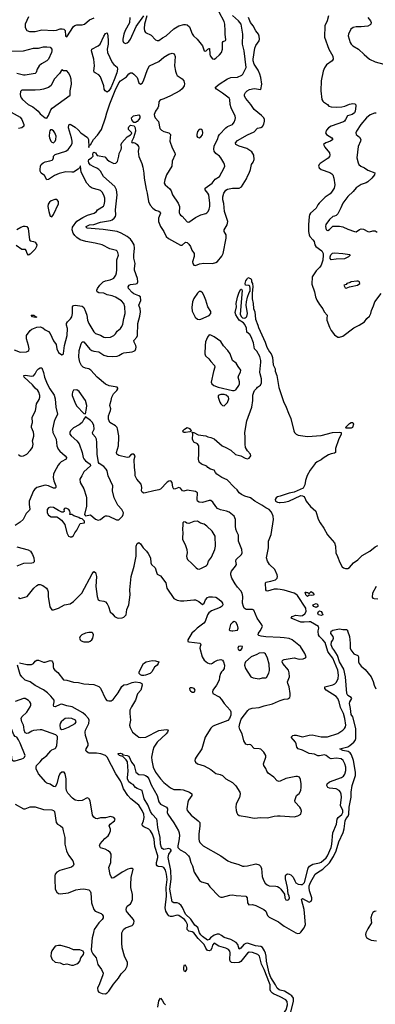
# Model space of a CAD drawing. Header units: inches. Extents: x 2001573 to 2220545, y 644482 to 846830.
# Tile 202 of 256: x 2056884 to 2061140, y 725536 to 737302. Entities that reach past the tile are written whole.
import ezdxf

# ---------------------------------------------------------------- set-up
doc = ezdxf.new("R2010")
doc.units = ezdxf.units.IN
doc.header["$MEASUREMENT"] = 0
for name, color, linetype in [('C0752', 7, 'Continuous'), ('C0753', 7, 'Continuous'), ('C0762', 7, 'Continuous'), ('C0763', 7, 'Continuous')]:
    doc.layers.add(name, color=color, linetype=linetype)

msp = doc.modelspace()

# ---------------------------------------------------------------- linework, layer by layer
at = {"layer": 'C0752', "color": 5}
for points, elevation in [([(2057710, 729980), (2057671, 729970), (2057627, 729950), (2057607, 729930), (2057601, 729910), (2057607, 729890), (2057620, 729880), (2057650, 729868), (2057710, 729868), (2057726, 729874), (2057749, 729890), (2057758, 729910), (2057767, 729950), (2057759, 729970), (2057750, 729979)], 420), ([(2059530, 729817), (2059504, 729810), (2059493, 729790), (2059498, 729778), (2059510, 729764), (2059530, 729768), (2059548, 729790), (2059550, 729810)], 440), ([(2059797, 729737), (2059750, 729732), (2059723, 729717), (2059654, 729690), (2059588, 729630), (2059578, 729610), (2059575, 729590), (2059586, 729550), (2059650, 729451), (2059678, 729438), (2059750, 729424), (2059790, 729436), (2059830, 729436), (2059838, 729442), (2059866, 729494), (2059875, 729525), (2059870, 729602), (2059850, 729673), (2059825, 729725), (2059814, 729734)], 440), ([(2058370, 729464), (2058346, 729466), (2058330, 729472), (2058315, 729490), (2058313, 729510), (2058365, 729610), (2058396, 729630), (2058470, 729644), (2058510, 729642), (2058551, 729630), (2058543, 729610), (2058528, 729590), (2058497, 729563), (2058466, 729510), (2058445, 729490), (2058390, 729469)], 380), ([(2058950, 729318), (2058923, 729317), (2058917, 729310), (2058922, 729290), (2058930, 729282), (2058950, 729266), (2058970, 729268), (2058975, 729270), (2058984, 729290), (2058973, 729310)], 420), ([(2056730, 729029), (2056675, 728970), (2056633, 728890), (2056626, 728870), (2056627, 728830), (2056674, 728750), (2056718, 728698), (2056756, 728630), (2056782, 728522), (2056790, 728459), (2056810, 728445), (2056830, 728447), (2056910, 728469), (2056930, 728478), (2056943, 728490), (2056950, 728510), (2056890, 728658), (2056870, 728698), (2056850, 728730), (2056830, 728735), (2056815, 728755), (2056788, 728828), (2056770, 728945), (2056750, 729007)], 440), ([(2057470, 728957), (2057430, 728951), (2057410, 728937), (2057381, 728910), (2057369, 728890), (2057364, 728870), (2057370, 728830), (2057390, 728820), (2057410, 728823), (2057470, 728847), (2057550, 728890), (2057561, 728910), (2057551, 728930), (2057510, 728950)], 420), ([(2057350, 726240), (2057308, 726230), (2057270, 726176), (2057262, 726150), (2057256, 726110), (2057273, 726070), (2057310, 726040), (2057370, 726030), (2057410, 726010), (2057450, 726019), (2057505, 726005), (2057530, 726005), (2057570, 726018), (2057589, 726030), (2057606, 726050), (2057616, 726090), (2057646, 726130), (2057653, 726150), (2057644, 726170), (2057605, 726185), (2057530, 726187), (2057475, 726210), (2057378, 726238)], 420), ([(2058870, 726002), (2058850, 725998), (2058843, 725970), (2058844, 725950), (2058850, 725936), (2058870, 725927), (2058883, 725950), (2058883, 725970)], 420)]:
    msp.add_lwpolyline(points, close=True, dxfattribs=dict(at, elevation=elevation))
for points, elevation in [([(2058976, 730000), (2058944, 729970), (2058895, 729890), (2058896, 729876), (2058898, 729870), (2058910, 729866), (2059043, 729850), (2059053, 729830), (2059043, 729810), (2059040, 729790), (2059068, 729690), (2059092, 729650), (2059130, 729618), (2059150, 729608), (2059174, 729606), (2059190, 729611), (2059212, 729630), (2059250, 729647), (2059290, 729655), (2059310, 729648), (2059323, 729630), (2059336, 729590), (2059332, 729548), (2059315, 729525), (2059298, 729510), (2059286, 729490), (2059274, 729450), (2059270, 729410), (2059238, 729350), (2059196, 729290), (2059191, 729270), (2059197, 729250), (2059270, 729209), (2059300, 729180), (2059330, 729130), (2059402, 729050), (2059410, 729030), (2059411, 728990), (2059396, 728950), (2059373, 728927), (2059214, 728866), (2059190, 728855), (2059170, 728834), (2059103, 728730), (2059062, 728590), (2058995, 728490), (2058984, 728470), (2058979, 728450), (2058988, 728430), (2059010, 728410), (2059090, 728386), (2059170, 728342), (2059230, 728296), (2059283, 728283), (2059310, 728270), (2059350, 728230), (2059430, 728188), (2059470, 728147), (2059517, 728070), (2059521, 728050), (2059513, 728007), (2059474, 727930), (2059470, 727890), (2059474, 727850), (2059483, 727823), (2059490, 727807), (2059510, 727791), (2059610, 727778), (2059690, 727759), (2059770, 727768), (2059850, 727763), (2059930, 727786), (2059969, 727789), (2060000, 727787)], 420), ([(2059424, 730000), (2059430, 729999), (2059436, 730000)], 440), ([(2060000, 729919), (2059830, 729926), (2059774, 729934), (2059744, 729944), (2059737, 729950), (2059743, 729970), (2059760, 730000)], 420), ([(2056884, 729616), (2056970, 729595), (2057024, 729596), (2057048, 729610), (2057070, 729638), (2057090, 729650), (2057110, 729648), (2057170, 729624), (2057190, 729626), (2057250, 729643), (2057270, 729639), (2057279, 729630), (2057286, 729610), (2057285, 729570), (2057290, 729550), (2057306, 729530), (2057340, 729500), (2057410, 729414), (2057450, 729411), (2057530, 729384), (2057590, 729380), (2057650, 729364), (2057770, 729357), (2057830, 729333), (2057850, 729315), (2057910, 729187), (2057928, 729168), (2057950, 729162), (2057977, 729163), (2057991, 729169), (2058001, 729179), (2058062, 729258), (2058105, 729335), (2058130, 729355), (2058170, 729358), (2058230, 729382), (2058270, 729390), (2058322, 729382), (2058344, 729370), (2058349, 729350), (2058334, 729290), (2058294, 729246), (2058270, 729170), (2058221, 729090), (2058204, 729050), (2058201, 729010), (2058209, 728930), (2058200, 728870), (2058205, 728845), (2058235, 728790), (2058290, 728744), (2058310, 728730), (2058330, 728724), (2058392, 728730), (2058550, 728808), (2058638, 728818), (2058656, 728816), (2058662, 728810), (2058654, 728790), (2058639, 728770), (2058530, 728670), (2058491, 728610), (2058477, 728570), (2058463, 728490), (2058465, 728450), (2058483, 728370), (2058509, 728310), (2058569, 728229), (2058610, 728186), (2058690, 728124), (2058730, 728104), (2058810, 728104), (2058839, 728099), (2058915, 728070), (2058943, 728050), (2058945, 728030), (2058906, 727974), (2058896, 727950), (2058885, 727870), (2058890, 727850), (2058935, 727795), (2059019, 727730), (2059038, 727710), (2059041, 727670), (2059029, 727571), (2059028, 727510), (2059030, 727490), (2059040, 727470), (2059080, 727430), (2059291, 727310), (2059375, 727250), (2059410, 727236), (2059507, 727207), (2059550, 727188), (2059570, 727186), (2059610, 727189), (2059710, 727213), (2059750, 727204), (2059767, 727187), (2059779, 727159), (2059785, 727065), (2059801, 727021), (2059823, 726983), (2059844, 726964), (2059870, 726950), (2059950, 726948), (2059970, 726943), (2059990, 726931), (2060000, 726921)], 380), ([(2060000, 725624), (2059921, 725661), (2059909, 725669), (2059891, 725690), (2059883, 725710), (2059880, 725770), (2059873, 725790), (2059810, 725952), (2059777, 726017), (2059754, 726110), (2059733, 726133), (2059670, 726156), (2059630, 726159), (2059610, 726147), (2059530, 726046), (2059510, 726037), (2059450, 726030), (2059417, 726037), (2059403, 726050), (2059398, 726070), (2059403, 726150), (2059398, 726170), (2059384, 726190), (2059350, 726208), (2059269, 726229), (2059210, 726265), (2059190, 726242), (2059184, 726210), (2059170, 726182), (2059150, 726173), (2059130, 726180), (2059110, 726207), (2059090, 726251), (2059021, 726321), (2058970, 726391), (2058950, 726401), (2058909, 726409), (2058890, 726428), (2058891, 726490), (2058874, 726530), (2058856, 726550), (2058790, 726596), (2058770, 726600), (2058710, 726584), (2058690, 726584), (2058670, 726595), (2058656, 726610), (2058633, 726650), (2058626, 726690), (2058641, 726830), (2058638, 726930), (2058648, 727028), (2058643, 727090), (2058630, 727137), (2058610, 727171), (2058590, 727179), (2058541, 727181), (2058529, 727189), (2058522, 727202), (2058521, 727230), (2058537, 727290), (2058537, 727310), (2058502, 727422), (2058494, 727510), (2058474, 727570), (2058451, 727610), (2058430, 727630), (2058370, 727655), (2058355, 727670), (2058351, 727690), (2058367, 727730), (2058374, 727770), (2058368, 727810), (2058350, 727851), (2058310, 727914), (2058215, 727990), (2058178, 728030), (2058126, 728110), (2058107, 728170), (2058090, 728206), (2058034, 728290), (2057930, 728491), (2057911, 728511), (2057855, 728530), (2057802, 728538), (2057717, 728537), (2057702, 728542), (2057681, 728561), (2057677, 728570), (2057681, 728590), (2057704, 728630), (2057705, 728650), (2057670, 728750), (2057666, 728790), (2057671, 728810), (2057711, 728890), (2057714, 728930), (2057707, 728950), (2057673, 728993), (2057640, 729020), (2057511, 729091), (2057450, 729101), (2057390, 729122), (2057370, 729120), (2057310, 729091), (2057294, 729094), (2057289, 729109), (2057298, 729150), (2057295, 729170), (2057259, 729219), (2057218, 729258), (2057171, 729292), (2057070, 729345), (2057010, 729388), (2056950, 729410), (2056910, 729450), (2056890, 729477), (2056857, 729590)], 380), ([(2056830, 727928), (2056930, 727873), (2056950, 727872), (2057010, 727896), (2057070, 727897), (2057170, 727862), (2057270, 727861), (2057290, 727853), (2057299, 727839), (2057321, 727710), (2057338, 727690), (2057373, 727670), (2057398, 727650), (2057403, 727610), (2057424, 727530), (2057423, 727450), (2057445, 727370), (2057470, 727319), (2057521, 727250), (2057534, 727210), (2057525, 727190), (2057504, 727176), (2057364, 727136), (2057330, 727115), (2057310, 727092), (2057305, 727070), (2057304, 727030), (2057310, 726910), (2057330, 726877), (2057350, 726862), (2057370, 726857), (2057470, 726870), (2057558, 726902), (2057610, 726913), (2057650, 726915), (2057710, 726902), (2057728, 726888), (2057736, 726870), (2057745, 726750), (2057770, 726670), (2057789, 726649), (2057860, 726620), (2057873, 726610), (2057885, 726590), (2057884, 726570), (2057872, 726550), (2057833, 726510), (2057776, 726430), (2057770, 726414), (2057764, 726376), (2057750, 726330), (2057740, 726190), (2057743, 726170), (2057759, 726139), (2057799, 726090), (2057820, 726010), (2057865, 725950), (2057882, 725910), (2057880, 725890), (2057841, 725779), (2057817, 725730), (2057818, 725698), (2057830, 725682), (2057870, 725665), (2057910, 725663), (2057930, 725673), (2057950, 725693), (2058005, 725775), (2058068, 725850), (2058098, 725902), (2058150, 725950), (2058172, 725990), (2058176, 726010), (2058174, 726034), (2058137, 726110), (2058112, 726210), (2058106, 726270), (2058107, 726390), (2058127, 726430), (2058150, 726448), (2058230, 726479), (2058243, 726490), (2058252, 726508), (2058254, 726526), (2058247, 726550), (2058173, 726633), (2058162, 726650), (2058159, 726670), (2058162, 726690), (2058172, 726708), (2058210, 726737), (2058220, 726750), (2058233, 726790), (2058234, 726850), (2058215, 726930), (2058214, 726966), (2058220, 727050), (2058241, 727150), (2058230, 727159), (2058210, 727160), (2058178, 727150), (2058110, 727117), (2058010, 727049), (2057990, 727044), (2057978, 727058), (2057966, 727086), (2057951, 727170), (2057975, 727230), (2057977, 727330), (2057967, 727350), (2057942, 727370), (2057908, 727388), (2057850, 727407), (2057839, 727430), (2057847, 727453), (2057903, 727517), (2057942, 727550), (2057957, 727570), (2057971, 727610), (2057971, 727630), (2057955, 727670), (2057966, 727690), (2058017, 727730), (2058026, 727750), (2058009, 727770), (2057970, 727780), (2057910, 727765), (2057850, 727763), (2057810, 727754), (2057790, 727758), (2057770, 727773), (2057756, 727796), (2057727, 727967), (2057710, 727996), (2057690, 728002), (2057630, 727971), (2057592, 727968), (2057550, 727977), (2057518, 727998), (2057461, 728061), (2057445, 728090), (2057441, 728119), (2057442, 728230), (2057430, 728289), (2057415, 728310), (2057390, 728311), (2057366, 728290), (2057350, 728253), (2057329, 728170), (2057310, 728133), (2057290, 728137), (2057250, 728167), (2057210, 728180), (2057198, 728190), (2057109, 728289), (2057082, 728350), (2057080, 728370), (2057086, 728390), (2057128, 728432), (2057157, 728470), (2057210, 728508), (2057256, 728564), (2057270, 728575), (2057308, 728592), (2057318, 728602), (2057329, 728630), (2057338, 728718), (2057335, 728735), (2057317, 728757), (2057150, 728815), (2057130, 728817), (2057050, 728807), (2057030, 728800), (2056990, 728776), (2056970, 728771), (2056950, 728780), (2056938, 728810), (2056935, 728850), (2056930, 728870), (2056909, 728910), (2056904, 728950), (2056911, 728970), (2056970, 729027), (2057011, 729090), (2057017, 729110), (2057017, 729130), (2057007, 729150), (2056990, 729165), (2056950, 729189), (2056930, 729189), (2056830, 729154)], 420), ([(2060000, 728203), (2059990, 728199), (2059966, 728206), (2059925, 728250), (2059857, 728297), (2059841, 728321), (2059830, 728353), (2059806, 728390), (2059800, 728410), (2059831, 728491), (2059830, 728510), (2059807, 728550), (2059770, 728583), (2059750, 728590), (2059690, 728594), (2059650, 728635), (2059630, 728640), (2059610, 728637), (2059590, 728643), (2059566, 728686), (2059548, 728768), (2059519, 728819), (2059512, 728850), (2059517, 728890), (2059536, 728944), (2059613, 729047), (2059630, 729063), (2059667, 729073), (2059750, 729081), (2059810, 729102), (2059910, 729126), (2059981, 729159), (2060000, 729165)], 420), ([(2060000, 725705), (2059988, 725708), (2059964, 725730), (2059946, 725770), (2059890, 725855), (2059870, 725908), (2059836, 726050), (2059835, 726110), (2059826, 726146), (2059815, 726175), (2059790, 726213), (2059768, 726228), (2059707, 726233), (2059610, 726266), (2059590, 726264), (2059568, 726252), (2059530, 726205), (2059510, 726194), (2059495, 726250), (2059474, 726274), (2059410, 726309), (2059333, 726333), (2059300, 726360), (2059270, 726373), (2059246, 726373), (2059210, 726363), (2059168, 726332), (2059150, 726312), (2059130, 726303), (2059070, 726347), (2059050, 726367), (2059037, 726390), (2059015, 726455), (2058981, 726481), (2058933, 726553), (2058870, 726615), (2058834, 726694), (2058818, 726718), (2058790, 726740), (2058770, 726747), (2058728, 726748), (2058710, 726760), (2058680, 726910), (2058697, 727030), (2058693, 727133), (2058661, 727290), (2058668, 727332), (2058696, 727370), (2058696, 727376), (2058690, 727390), (2058670, 727397), (2058610, 727387), (2058590, 727396), (2058580, 727410), (2058569, 727450), (2058564, 727530), (2058536, 727650), (2058531, 727730), (2058524, 727750), (2058470, 727810), (2058450, 727840), (2058418, 727918), (2058375, 727990), (2058349, 728089), (2058290, 728113), (2058270, 728126), (2058241, 728161), (2058221, 728170), (2058190, 728196), (2058175, 728230), (2058173, 728247), (2058183, 728323), (2058173, 728433), (2058158, 728458), (2058119, 728499), (2058078, 728510), (2058059, 728530), (2058065, 728535), (2058090, 728538), (2058111, 728530), (2058119, 728519), (2058170, 728510), (2058190, 728501), (2058223, 728430), (2058253, 728390), (2058276, 728310), (2058310, 728282), (2058370, 728280), (2058390, 728272), (2058410, 728258), (2058431, 728230), (2058458, 728158), (2058528, 728030), (2058550, 727954), (2058570, 727929), (2058643, 727890), (2058654, 727870), (2058649, 727830), (2058655, 727810), (2058730, 727704), (2058785, 727610), (2058793, 727587), (2058796, 727550), (2058790, 727490), (2058776, 727430), (2058778, 727410), (2058803, 727383), (2058863, 727350), (2058906, 727310), (2058916, 727290), (2058931, 727231), (2058951, 727190), (2058974, 727114), (2059035, 727015), (2059059, 726999), (2059130, 726978), (2059158, 726938), (2059270, 726824), (2059290, 726817), (2059310, 726817), (2059400, 726840), (2059430, 726843), (2059475, 726835), (2059590, 726827), (2059605, 726810), (2059609, 726749), (2059625, 726725), (2059670, 726727), (2059710, 726718), (2059804, 726670), (2059828, 726650), (2059850, 726598), (2059870, 726578), (2059981, 726521), (2060000, 726505)], 360), ([(2058537, 725503), (2058550, 725579), (2058570, 725610), (2058590, 725584), (2058608, 725548), (2058630, 725530)], 380)]:
    msp.add_lwpolyline(points, dxfattribs=dict(at, elevation=elevation))
at = {"layer": 'C0753', "color": 5}
for points, elevation in [([(2058407, 737350), (2058378, 737250), (2058375, 737195), (2058379, 737170), (2058390, 737151), (2058457, 737117), (2058510, 737060), (2058530, 737053), (2058550, 737055), (2058593, 737087), (2058637, 737110), (2058727, 737193), (2058790, 737230), (2058850, 737245), (2058870, 737246), (2058890, 737242), (2058916, 737216), (2058950, 737135), (2058966, 737110), (2059009, 737069), (2059073, 736990), (2059091, 736931), (2059110, 736926), (2059135, 736950), (2059150, 736959), (2059156, 736956), (2059158, 736890), (2059165, 736870), (2059190, 736836), (2059210, 736831), (2059230, 736841), (2059277, 736883), (2059300, 736910), (2059312, 736950), (2059310, 737030), (2059320, 737040), (2059347, 737053), (2059350, 737062), (2059341, 737130), (2059344, 737170), (2059338, 737250), (2059330, 737281), (2059270, 737393)], 460), ([(2056818, 733358), (2056889, 733331), (2056966, 733334), (2056981, 733339), (2056993, 733347), (2056998, 733370), (2056991, 733410), (2056964, 733490), (2056964, 733530), (2057010, 733588), (2057030, 733604), (2057090, 733628), (2057130, 733630), (2057160, 733620), (2057190, 733596), (2057230, 733574), (2057250, 733554), (2057290, 733465), (2057320, 733420), (2057330, 733367), (2057350, 733327), (2057390, 733298), (2057398, 733302), (2057409, 733311), (2057410, 733314), (2057422, 733410), (2057454, 733530), (2057457, 733610), (2057445, 733650), (2057444, 733670), (2057457, 733690), (2057494, 733726), (2057508, 733752), (2057517, 733790), (2057516, 733870), (2057530, 733885), (2057550, 733889), (2057630, 733880), (2057650, 733864), (2057673, 733813), (2057686, 733770), (2057695, 733710), (2057710, 733672), (2057770, 733573), (2057790, 733554), (2057850, 733533), (2057890, 733510), (2057917, 733503), (2057970, 733509), (2058011, 733530), (2058030, 733549), (2058050, 733579), (2058091, 733610), (2058106, 733634), (2058117, 733663), (2058130, 733730), (2058148, 733790), (2058143, 733870), (2058132, 733910), (2058102, 733942), (2058030, 733986), (2057990, 734002), (2057930, 734016), (2057890, 734035), (2057830, 734038), (2057813, 734050), (2057807, 734070), (2057815, 734090), (2057842, 734130), (2057883, 734170), (2057910, 734182), (2057968, 734192), (2057995, 734205), (2058010, 734215), (2058034, 734250), (2058043, 734277), (2058048, 734312), (2058048, 734432), (2058065, 734490), (2058059, 734519), (2058050, 734537), (2058042, 734542), (2057965, 734565), (2057870, 734611), (2057788, 734632), (2057675, 734650), (2057610, 734672), (2057570, 734699), (2057544, 734724), (2057526, 734750), (2057513, 734790), (2057517, 734823), (2057570, 734895), (2057640, 734940), (2057695, 734965), (2057776, 734990), (2057804, 735010), (2057815, 735030), (2057886, 735074), (2057897, 735090), (2057903, 735130), (2057902, 735170), (2057890, 735204), (2057870, 735240), (2057850, 735261), (2057829, 735270), (2057750, 735288), (2057726, 735306), (2057687, 735347), (2057621, 735481), (2057613, 735553), (2057610, 735555), (2057604, 735536), (2057583, 735517), (2057530, 735482), (2057510, 735479), (2057436, 735484), (2057356, 735464), (2057300, 735440), (2057230, 735391), (2057210, 735388), (2057180, 735440), (2057140, 735470), (2057131, 735491), (2057129, 735510), (2057133, 735550), (2057142, 735570), (2057164, 735590), (2057190, 735604), (2057246, 735614), (2057275, 735625), (2057282, 735630), (2057290, 735650), (2057290, 735670), (2057310, 735690), (2057435, 735730), (2057463, 735750), (2057502, 735798), (2057513, 735827), (2057513, 735850), (2057506, 735890), (2057470, 736010), (2057474, 736046), (2057490, 736054), (2057550, 736016), (2057586, 735986), (2057617, 735950), (2057696, 735896), (2057709, 735869), (2057710, 735776), (2057716, 735804), (2057730, 735807), (2057769, 735871), (2057816, 735924), (2057865, 735990), (2057912, 736128), (2057926, 736190), (2057964, 736296), (2058026, 736454), (2058072, 736548), (2058089, 736571), (2058161, 736619), (2058190, 736655), (2058210, 736666), (2058230, 736667), (2058252, 736652), (2058290, 736610), (2058310, 736546), (2058330, 736533), (2058350, 736542), (2058367, 736570), (2058415, 736705), (2058439, 736750), (2058550, 736804), (2058610, 736856), (2058670, 736890), (2058710, 736901), (2058734, 736894), (2058743, 736863), (2058738, 736750), (2058748, 736688), (2058760, 736650), (2058770, 736636), (2058830, 736596), (2058850, 736570), (2058856, 736536), (2058851, 736510), (2058830, 736475), (2058802, 736450), (2058690, 736393), (2058610, 736356), (2058574, 736346), (2058562, 736338), (2058550, 736319), (2058545, 736270), (2058538, 736250), (2058509, 736210), (2058494, 736170), (2058496, 736150), (2058505, 736130), (2058545, 736085), (2058562, 736002), (2058582, 735982), (2058610, 735967), (2058670, 735950), (2058687, 735930), (2058680, 735850), (2058709, 735770), (2058739, 735710), (2058744, 735690), (2058708, 735610), (2058705, 735550), (2058643, 735450), (2058620, 735390), (2058615, 735350), (2058626, 735330), (2058681, 735281), (2058696, 735256), (2058712, 735210), (2058782, 735110), (2058796, 735070), (2058794, 734994), (2058800, 734980), (2058808, 734968), (2058830, 734955), (2058890, 734885), (2058910, 734883), (2058990, 734940), (2059050, 734969), (2059110, 734986), (2059125, 734995), (2059138, 735010), (2059150, 735036), (2059158, 735070), (2059161, 735110), (2059146, 735210), (2059135, 735230), (2059102, 735270), (2059105, 735290), (2059186, 735350), (2059225, 735395), (2059277, 735430), (2059333, 735530), (2059339, 735550), (2059337, 735570), (2059328, 735590), (2059291, 735650), (2059275, 735670), (2059230, 735702), (2059212, 735730), (2059207, 735753), (2059212, 735790), (2059222, 735818), (2059250, 735870), (2059263, 735910), (2059275, 735930), (2059350, 736009), (2059370, 736024), (2059430, 736050), (2059450, 736079), (2059463, 736110), (2059466, 736130), (2059461, 736150), (2059413, 736250), (2059403, 736290), (2059398, 736350), (2059390, 736364), (2059310, 736425), (2059238, 736470), (2059224, 736490), (2059270, 736530), (2059370, 736597), (2059410, 736610), (2059490, 736616), (2059541, 736639), (2059556, 736650), (2059593, 736730), (2059571, 736930), (2059550, 737010), (2059553, 737130), (2059535, 737250), (2059503, 737290), (2059432, 737352)], 440), ([(2056990, 737336), (2056948, 737250), (2056950, 737210), (2056970, 737174), (2057002, 737162), (2057070, 737160), (2057150, 737180), (2057290, 737172), (2057324, 737176), (2057370, 737192), (2057394, 737194), (2057411, 737190), (2057430, 737171), (2057431, 737111), (2057450, 737098), (2057530, 737219), (2057546, 737234), (2057570, 737239), (2057630, 737241), (2057659, 737250), (2057719, 737301), (2057775, 737325)], 460), ([(2059760, 730000), (2059788, 730050), (2059783, 730070), (2059725, 730150), (2059686, 730246), (2059670, 730254), (2059595, 730255), (2059570, 730270), (2059561, 730290), (2059552, 730330), (2059555, 730410), (2059545, 730450), (2059530, 730476), (2059490, 730520), (2059462, 730562), (2059422, 730630), (2059410, 730670), (2059412, 730690), (2059420, 730710), (2059467, 730770), (2059477, 730790), (2059470, 730830), (2059474, 730850), (2059537, 730910), (2059547, 730933), (2059544, 730970), (2059504, 731070), (2059504, 731144), (2059482, 731182), (2059472, 731212), (2059466, 731250), (2059465, 731330), (2059450, 731368), (2059390, 731418), (2059357, 731430), (2059286, 731446), (2059250, 731462), (2059230, 731483), (2059196, 731536), (2059170, 731555), (2059150, 731556), (2059070, 731532), (2059030, 731535), (2059013, 731550), (2059008, 731568), (2059010, 731650), (2058990, 731665), (2058890, 731679), (2058850, 731669), (2058832, 731672), (2058810, 731705), (2058790, 731713), (2058750, 731694), (2058730, 731690), (2058715, 731715), (2058710, 731772), (2058691, 731791), (2058670, 731787), (2058650, 731774), (2058570, 731693), (2058550, 731682), (2058490, 731673), (2058390, 731648), (2058370, 731646), (2058350, 731656), (2058343, 731670), (2058346, 731710), (2058337, 731750), (2058288, 731810), (2058266, 731850), (2058267, 731890), (2058258, 731950), (2058254, 732046), (2058266, 732090), (2058250, 732109), (2058230, 732111), (2058210, 732098), (2058190, 732076), (2058170, 732072), (2058070, 732096), (2058047, 732110), (2058043, 732130), (2058066, 732210), (2058072, 732310), (2058072, 732330), (2058053, 732413), (2058049, 732430), (2058031, 732450), (2057964, 732490), (2057947, 732530), (2057946, 732570), (2057972, 732630), (2057973, 732653), (2057965, 732690), (2057966, 732710), (2057980, 732750), (2057985, 732790), (2058008, 732832), (2058047, 732870), (2058058, 732890), (2058057, 732897), (2058049, 732910), (2057954, 732926), (2057910, 732945), (2057810, 733031), (2057735, 733115), (2057710, 733129), (2057670, 733137), (2057642, 733150), (2057623, 733170), (2057603, 733210), (2057591, 733270), (2057598, 733350), (2057619, 733430), (2057630, 733453), (2057650, 733452), (2057724, 733364), (2057747, 733347), (2057770, 733340), (2057830, 733332), (2057890, 733293), (2057930, 733280), (2057990, 733276), (2058050, 733280), (2058070, 733288), (2058110, 733315), (2058130, 733321), (2058230, 733333), (2058250, 733339), (2058266, 733350), (2058276, 733370), (2058279, 733390), (2058276, 733410), (2058254, 733450), (2058252, 733470), (2058288, 733510), (2058295, 733530), (2058298, 733670), (2058322, 733758), (2058331, 733810), (2058327, 733847), (2058310, 733890), (2058334, 733946), (2058331, 733990), (2058310, 734004), (2058250, 734027), (2058230, 734042), (2058185, 734090), (2058182, 734110), (2058195, 734130), (2058210, 734139), (2058275, 734145), (2058290, 734150), (2058299, 734170), (2058294, 734210), (2058258, 734310), (2058257, 734330), (2058266, 734390), (2058252, 734452), (2058250, 734490), (2058259, 734570), (2058253, 734610), (2058232, 734650), (2058210, 734678), (2058170, 734712), (2058097, 734750), (2058050, 734769), (2057885, 734795), (2057691, 734811), (2057681, 734821), (2057680, 734830), (2057720, 734850), (2057770, 734855), (2057850, 734883), (2057970, 734902), (2057990, 734910), (2058016, 734930), (2058029, 734950), (2058034, 734970), (2058032, 735030), (2058049, 735210), (2058041, 735270), (2058021, 735310), (2057888, 735430), (2057851, 735490), (2057832, 735510), (2057807, 735527), (2057770, 735542), (2057729, 735569), (2057711, 735590), (2057707, 735613), (2057710, 735631), (2057745, 735650), (2057764, 735670), (2057758, 735690), (2057763, 735710), (2057770, 735718), (2057790, 735710), (2057810, 735681), (2057904, 735664), (2057930, 735630), (2057956, 735610), (2058010, 735584), (2058034, 735586), (2058053, 735607), (2058071, 735671), (2058075, 735705), (2058099, 735750), (2058103, 735770), (2058099, 735810), (2058106, 735830), (2058170, 735903), (2058212, 735928), (2058221, 735939), (2058225, 735950), (2058188, 735990), (2058185, 736010), (2058190, 736023), (2058210, 736040), (2058253, 736033), (2058268, 736010), (2058270, 735970), (2058245, 735890), (2058224, 735844), (2058231, 735831), (2058246, 735834), (2058270, 735827), (2058290, 735809), (2058306, 735786), (2058310, 735770), (2058302, 735730), (2058305, 735690), (2058310, 735667), (2058345, 735585), (2058358, 735538), (2058370, 735470), (2058374, 735410), (2058396, 735276), (2058411, 735230), (2058425, 735130), (2058446, 735086), (2058478, 735050), (2058510, 735026), (2058550, 735014), (2058564, 735004), (2058570, 734990), (2058547, 734930), (2058545, 734890), (2058569, 734830), (2058609, 734769), (2058639, 734710), (2058666, 734686), (2058810, 734606), (2058830, 734608), (2058870, 734642), (2058890, 734638), (2058910, 734620), (2058929, 734590), (2058946, 734546), (2058973, 734510), (2058972, 734472), (2058954, 734410), (2058957, 734390), (2058970, 734368), (2058990, 734363), (2059037, 734383), (2059087, 734393), (2059191, 734389), (2059230, 734400), (2059250, 734413), (2059303, 734477), (2059320, 734510), (2059356, 734690), (2059353, 734730), (2059333, 734770), (2059331, 734790), (2059365, 734850), (2059374, 734890), (2059335, 735010), (2059326, 735106), (2059315, 735150), (2059315, 735185), (2059327, 735230), (2059350, 735265), (2059370, 735276), (2059430, 735287), (2059510, 735288), (2059537, 735303), (2059599, 735401), (2059610, 735433), (2059631, 735469), (2059648, 735510), (2059658, 735570), (2059680, 735600), (2059688, 735630), (2059684, 735684), (2059662, 735722), (2059604, 735764), (2059512, 735792), (2059472, 735810), (2059465, 735830), (2059490, 735857), (2059610, 735928), (2059690, 735962), (2059730, 736007), (2059770, 736014), (2059790, 736024), (2059807, 736053), (2059815, 736090), (2059814, 736110), (2059806, 736130), (2059779, 736159), (2059690, 736228), (2059651, 736290), (2059590, 736359), (2059576, 736390), (2059576, 736410), (2059586, 736434), (2059607, 736453), (2059633, 736467), (2059690, 736480), (2059770, 736469), (2059780, 736530), (2059769, 736610), (2059757, 736650), (2059738, 736698), (2059691, 736770), (2059679, 736810), (2059678, 736830), (2059698, 736962), (2059710, 736992), (2059750, 737050), (2059753, 737070), (2059750, 737104), (2059740, 737130), (2059709, 737169), (2059677, 737230), (2059648, 737270), (2059623, 737330)], 420), ([(2058202, 737330), (2058197, 737263), (2058147, 737173), (2058130, 737129), (2058118, 737070), (2058119, 737050), (2058128, 737030), (2058150, 737019), (2058170, 737024), (2058190, 737040), (2058211, 737070), (2058280, 737220), (2058370, 737349)], 460), ([(2056790, 736924), (2056930, 736930), (2057050, 736963), (2057110, 736960), (2057170, 736976), (2057210, 736979), (2057250, 736972), (2057270, 736950), (2057271, 736930), (2057266, 736910), (2057230, 736830), (2057210, 736810), (2057146, 736774), (2057116, 736750), (2057093, 736710), (2057080, 736670), (2057070, 736660), (2056950, 736640), (2056930, 736641), (2056850, 736660)], 440), ([(2056710, 736235), (2056890, 736139), (2056909, 736110), (2056933, 736050), (2056935, 736030), (2056910, 736010), (2056890, 736004), (2056870, 736001)], 440), ([(2056850, 734795), (2056898, 734822), (2056930, 734833), (2056950, 734835), (2056970, 734830), (2056986, 734806), (2057000, 734670), (2057010, 734660), (2057050, 734652), (2057070, 734642), (2057089, 734610), (2057087, 734590), (2057070, 734558), (2057010, 734501), (2056990, 734488), (2056972, 734510), (2056962, 734542), (2056954, 734554), (2056910, 734556), (2056843, 734603)], 440), ([(2060000, 730492), (2059970, 730496), (2059930, 730496), (2059850, 730472), (2059837, 730477), (2059830, 730490), (2059824, 730570), (2059830, 730581), (2059890, 730592), (2059945, 730610), (2059966, 730630), (2059969, 730650), (2059965, 730670), (2059936, 730730), (2059874, 730790), (2059849, 730830), (2059839, 730870), (2059844, 730910), (2059863, 730990), (2059861, 731070), (2059894, 731150), (2059920, 731330), (2059919, 731370), (2059896, 731416), (2059870, 731450), (2059830, 731469), (2059782, 731502), (2059698, 731550), (2059648, 731588), (2059579, 731610), (2059537, 731630), (2059512, 731650), (2059485, 731685), (2059450, 731715), (2059365, 731805), (2059304, 731830), (2059245, 731870), (2059226, 731890), (2059210, 731917), (2059167, 731930), (2059137, 731950), (2059125, 731965), (2059061, 731990), (2059030, 732013), (2059023, 732050), (2059029, 732112), (2059028, 732208), (2059012, 732232), (2058970, 732254), (2058959, 732270), (2058954, 732290), (2058955, 732355), (2058947, 732373), (2058970, 732371), (2059021, 732341), (2059110, 732330), (2059136, 732316), (2059171, 732310), (2059210, 732293), (2059308, 732208), (2059350, 732190), (2059410, 732158), (2059468, 732108), (2059530, 732089), (2059582, 732062), (2059610, 732056), (2059630, 732061), (2059650, 732090), (2059648, 732110), (2059609, 732149), (2059588, 732190), (2059582, 732230), (2059584, 732310), (2059579, 732370), (2059602, 732510), (2059661, 732670), (2059675, 732750), (2059675, 732815), (2059684, 732850), (2059695, 732870), (2059723, 732897), (2059730, 732910), (2059765, 732935), (2059778, 732962), (2059777, 733010), (2059760, 733070), (2059759, 733090), (2059771, 733210), (2059770, 733230), (2059757, 733277), (2059720, 733340), (2059694, 733370), (2059681, 733441), (2059654, 733514), (2059640, 733540), (2059604, 733570), (2059597, 733617), (2059578, 733658), (2059561, 733681), (2059510, 733710), (2059470, 733774), (2059462, 733802), (2059478, 733870), (2059476, 733910), (2059490, 733985), (2059510, 734045), (2059530, 734081), (2059540, 734080), (2059545, 734065), (2059524, 733784), (2059534, 733754), (2059550, 733740), (2059570, 733736), (2059581, 733739), (2059594, 733746), (2059603, 733757), (2059610, 733790), (2059595, 733890), (2059598, 733930), (2059610, 733985), (2059630, 734041), (2059641, 734059), (2059644, 734090), (2059637, 734117), (2059625, 734125), (2059586, 734130), (2059581, 734150), (2059590, 734182), (2059604, 734196), (2059610, 734212), (2059630, 734222), (2059635, 734215), (2059651, 734210), (2059658, 734190), (2059658, 734170), (2059671, 734149), (2059674, 734110), (2059667, 734033), (2059668, 733968), (2059679, 733910), (2059681, 733850), (2059698, 733810), (2059704, 733724), (2059735, 733650), (2059742, 733622), (2059823, 733450), (2059840, 733390), (2059873, 733333), (2059893, 733310), (2059903, 733290), (2059910, 733265), (2059919, 733179), (2059940, 733130), (2059943, 733103), (2059961, 733050), (2059985, 732905), (2060000, 732859)], 380), ([(2056870, 732107), (2056890, 732092), (2056910, 732087), (2056930, 732089), (2056970, 732109), (2057010, 732152), (2057037, 732190), (2057045, 732230), (2057039, 732270), (2057054, 732326), (2057054, 732346), (2057050, 732375), (2057025, 732430), (2057025, 732450), (2057036, 732490), (2057032, 732550), (2057072, 732630), (2057079, 732650), (2057087, 732710), (2057118, 732762), (2057125, 732790), (2057125, 732810), (2057115, 732850), (2057102, 732870), (2057070, 732899), (2057038, 732938), (2056938, 733030), (2056935, 733045), (2056935, 733050), (2056950, 733053), (2057030, 733044), (2057050, 733047), (2057070, 733070), (2057090, 733108), (2057110, 733128), (2057130, 733142), (2057150, 733141), (2057168, 733088), (2057180, 733030), (2057213, 732950), (2057245, 732890), (2057296, 732816), (2057310, 732770), (2057315, 732670), (2057335, 732590), (2057329, 732570), (2057307, 732533), (2057298, 732502), (2057278, 732410), (2057281, 732370), (2057321, 732290), (2057329, 732210), (2057345, 732170), (2057365, 732145), (2057428, 732090), (2057444, 732070), (2057442, 732050), (2057382, 732018), (2057360, 732000), (2057343, 731977), (2057298, 731890), (2057290, 731870), (2057286, 731830), (2057294, 731790), (2057316, 731730), (2057316, 731710), (2057310, 731705), (2057290, 731705), (2057230, 731731), (2057190, 731739), (2057091, 731710), (2057067, 731693), (2057049, 731670), (2056999, 731550), (2056997, 731510), (2057006, 731454), (2057001, 731439), (2056960, 731400), (2056925, 731330), (2056890, 731297), (2056830, 731259)], 420), ([(2060000, 731609), (2059970, 731600), (2059952, 731590), (2059940, 731570), (2059947, 731550), (2059970, 731538), (2059990, 731534), (2060000, 731534)], 380), ([(2056870, 730399), (2056890, 730387), (2056972, 730410), (2057053, 730510), (2057090, 730542), (2057110, 730552), (2057130, 730554), (2057161, 730541), (2057207, 730507), (2057219, 730490), (2057225, 730465), (2057225, 730410), (2057247, 730287), (2057252, 730272), (2057270, 730251), (2057290, 730250), (2057350, 730270), (2057422, 730310), (2057490, 730321), (2057530, 730348), (2057627, 730450), (2057750, 730681), (2057770, 730707), (2057790, 730695), (2057803, 730650), (2057796, 730530), (2057810, 730410), (2057824, 730370), (2057840, 730360), (2057890, 730354), (2057910, 730347), (2057930, 730323), (2057948, 730290), (2057967, 730227), (2057997, 730197), (2058018, 730170), (2058050, 730155), (2058070, 730151), (2058110, 730154), (2058130, 730161), (2058158, 730190), (2058168, 730252), (2058192, 730310), (2058208, 730430), (2058202, 730490), (2058218, 730650), (2058253, 730770), (2058279, 730890), (2058278, 731010), (2058290, 731044), (2058310, 731055), (2058330, 731040), (2058360, 730990), (2058403, 730950), (2058423, 730923), (2058448, 730870), (2058453, 730810), (2058463, 730790), (2058506, 730750), (2058520, 730700), (2058530, 730677), (2058570, 730655), (2058634, 730574), (2058647, 730510), (2058730, 730386), (2058770, 730366), (2058810, 730357), (2058850, 730357), (2058970, 730371), (2058990, 730369), (2059028, 730350), (2059070, 730315), (2059090, 730328), (2059108, 730370), (2059130, 730396), (2059150, 730404), (2059190, 730407), (2059230, 730401), (2059253, 730390), (2059294, 730354), (2059313, 730330), (2059316, 730310), (2059307, 730293), (2059282, 730278), (2059181, 730239), (2059146, 730214), (2059131, 730190), (2059105, 730110), (2059087, 730090), (2059009, 730030), (2058976, 730000)], 420), ([(2056850, 731004), (2056987, 730967), (2057013, 730950), (2057039, 730910), (2057053, 730870), (2057059, 730830), (2057056, 730824), (2057047, 730813), (2057030, 730806), (2056930, 730802), (2056850, 730771)], 420), ([(2059436, 730000), (2059490, 730007), (2059499, 730030), (2059490, 730068), (2059470, 730101), (2059450, 730110), (2059430, 730098), (2059406, 730074), (2059391, 730010), (2059403, 730003), (2059424, 730000)], 440)]:
    msp.add_lwpolyline(points, dxfattribs=dict(at, elevation=elevation))
for points, elevation in [([(2057930, 736436), (2057906, 736450), (2057895, 736470), (2057890, 736510), (2057850, 736621), (2057830, 736643), (2057786, 736666), (2057777, 736677), (2057772, 736692), (2057778, 736750), (2057771, 736830), (2057742, 736930), (2057749, 736951), (2057824, 736990), (2057846, 737010), (2057890, 737105), (2057910, 737138), (2057930, 737147), (2057940, 737110), (2057944, 737050), (2057943, 737010), (2057933, 736950), (2057937, 736910), (2057989, 736790), (2058010, 736766), (2058050, 736734), (2058055, 736710), (2058046, 736666), (2058016, 736584), (2057974, 736486), (2057950, 736450)], 440), ([(2057390, 736702), (2057360, 736660), (2057295, 736590), (2057263, 736517), (2057229, 736491), (2057170, 736470), (2057130, 736463), (2057070, 736459), (2056930, 736461), (2056910, 736459), (2056896, 736444), (2056890, 736410), (2056894, 736390), (2056902, 736370), (2056919, 736350), (2056984, 736290), (2057040, 736260), (2057083, 736230), (2057106, 736210), (2057130, 736179), (2057170, 736144), (2057190, 736131), (2057210, 736125), (2057230, 736158), (2057257, 736223), (2057274, 736246), (2057490, 736402), (2057489, 736450), (2057504, 736530), (2057499, 736590), (2057489, 736630), (2057469, 736669), (2057449, 736689), (2057410, 736689)], 460), ([(2058270, 736072), (2058250, 736075), (2058225, 736105), (2058223, 736130), (2058248, 736152), (2058310, 736167), (2058323, 736150), (2058321, 736130), (2058311, 736109), (2058290, 736085)], 420), ([(2057270, 735987), (2057254, 735986), (2057245, 735975), (2057241, 735959), (2057237, 735910), (2057241, 735890), (2057259, 735850), (2057270, 735838), (2057290, 735831), (2057309, 735850), (2057318, 735870), (2057320, 735910), (2057305, 735950), (2057290, 735972)], 460), ([(2059050, 735995), (2059030, 735989), (2059013, 735967), (2059004, 735930), (2059004, 735910), (2059010, 735899), (2059030, 735891), (2059050, 735902), (2059070, 735925), (2059077, 735950), (2059070, 735979)], 460), ([(2057306, 735154), (2057263, 735137), (2057240, 735120), (2057224, 735096), (2057223, 735070), (2057232, 735010), (2057250, 734954), (2057270, 734948), (2057290, 734974), (2057350, 735100), (2057350, 735130), (2057330, 735153)], 460), ([(2059050, 734055), (2059030, 734052), (2059010, 734036), (2058970, 733970), (2058954, 733930), (2058944, 733864), (2058950, 733819), (2058986, 733746), (2059010, 733724), (2059030, 733720), (2059050, 733723), (2059150, 733766), (2059172, 733790), (2059170, 733814), (2059134, 733870), (2059110, 733949), (2059086, 734010), (2059070, 734040)], 420), ([(2057070, 733743), (2057038, 733750), (2057022, 733770), (2057058, 733770), (2057063, 733763), (2057090, 733749)], 440), ([(2059150, 733535), (2059130, 733509), (2059108, 733452), (2059102, 733410), (2059101, 733310), (2059107, 733287), (2059148, 733250), (2059170, 733217), (2059215, 733170), (2059221, 733150), (2059204, 733097), (2059175, 732970), (2059185, 732950), (2059208, 732930), (2059259, 732910), (2059429, 732871), (2059450, 732870), (2059470, 732880), (2059508, 732930), (2059516, 732950), (2059515, 732975), (2059500, 733030), (2059505, 733055), (2059526, 733090), (2059530, 733115), (2059497, 733157), (2059476, 733196), (2059430, 733230), (2059403, 733310), (2059373, 733350), (2059323, 733403), (2059290, 733457), (2059210, 733513), (2059170, 733531)], 420), ([(2057570, 732879), (2057530, 732875), (2057516, 732850), (2057511, 732829), (2057514, 732810), (2057552, 732710), (2057570, 732684), (2057650, 732598), (2057670, 732594), (2057685, 732655), (2057686, 732690), (2057670, 732752), (2057598, 732858)], 440), ([(2059330, 732825), (2059290, 732825), (2059260, 732810), (2059258, 732790), (2059279, 732730), (2059290, 732712), (2059310, 732690), (2059330, 732686), (2059370, 732726), (2059388, 732770), (2059381, 732790), (2059355, 732815)], 420), ([(2057670, 732558), (2057650, 732529), (2057631, 732489), (2057598, 732462), (2057530, 732424), (2057494, 732390), (2057486, 732370), (2057486, 732350), (2057499, 732330), (2057570, 732270), (2057595, 732235), (2057633, 732130), (2057642, 732070), (2057650, 732053), (2057670, 732030), (2057727, 731990), (2057731, 731971), (2057650, 731899), (2057629, 731851), (2057603, 731810), (2057610, 731770), (2057650, 731697), (2057680, 731610), (2057683, 731590), (2057684, 731490), (2057658, 731390), (2057670, 731372), (2057730, 731384), (2057793, 731333), (2057822, 731322), (2057850, 731328), (2057894, 731366), (2057910, 731373), (2057930, 731375), (2057950, 731370), (2058044, 731324), (2058070, 731326), (2058113, 731370), (2058124, 731390), (2058128, 731410), (2058107, 731450), (2058059, 731499), (2058015, 731590), (2057993, 731670), (2057998, 731730), (2057943, 731850), (2057930, 731910), (2057919, 731930), (2057890, 731964), (2057837, 731997), (2057829, 732009), (2057810, 732110), (2057809, 732250), (2057802, 732290), (2057792, 732312), (2057759, 732350), (2057754, 732370), (2057776, 732410), (2057770, 732458), (2057750, 732492), (2057730, 732512)], 440), ([(2058870, 732370), (2058846, 732370), (2058838, 732390), (2058855, 732410), (2058890, 732427), (2058918, 732418), (2058938, 732390), (2058937, 732383), (2058922, 732378)], 380), ([(2057250, 731476), (2057230, 731469), (2057213, 731450), (2057213, 731430), (2057215, 731410), (2057230, 731381), (2057263, 731363), (2057330, 731360), (2057350, 731350), (2057383, 731323), (2057425, 731270), (2057450, 731172), (2057470, 731131), (2057490, 731121), (2057510, 731123), (2057530, 731138), (2057546, 731170), (2057570, 731201), (2057610, 731281), (2057658, 731290), (2057658, 731310), (2057630, 731338), (2057610, 731342), (2057592, 731352), (2057533, 731373), (2057510, 731389), (2057486, 731390), (2057488, 731412), (2057484, 731430), (2057472, 731450), (2057450, 731462), (2057430, 731465), (2057420, 731460), (2057411, 731450), (2057415, 731425), (2057404, 731416), (2057390, 731417), (2057350, 731436), (2057290, 731471)], 440), ([(2059010, 731310), (2058970, 731306), (2058910, 731282), (2058886, 731286), (2058870, 731299), (2058850, 731302), (2058838, 731290), (2058838, 731250), (2058831, 731229), (2058836, 731150), (2058831, 731129), (2058831, 731090), (2058866, 731030), (2058886, 730970), (2058890, 730930), (2058881, 730890), (2058883, 730870), (2058891, 730850), (2058945, 730805), (2058996, 730750), (2059010, 730741), (2059030, 730737), (2059050, 730744), (2059109, 730770), (2059120, 730780), (2059130, 730791), (2059144, 730830), (2059181, 730879), (2059220, 730970), (2059229, 731009), (2059222, 731130), (2059187, 731190), (2059125, 731250), (2059090, 731273), (2059046, 731286)], 440)]:
    msp.add_lwpolyline(points, close=True, dxfattribs=dict(at, elevation=elevation))
at = {"layer": 'C0762', "color": 5}
for points, elevation in [([(2060000, 726921), (2060011, 726910), (2060051, 726851), (2060057, 726810), (2060070, 726786), (2060090, 726780), (2060103, 726790), (2060113, 726810), (2060110, 726828), (2060095, 726855), (2060090, 726930), (2060066, 727034), (2060065, 727070), (2060070, 727085), (2060090, 727095), (2060110, 727093), (2060130, 727084), (2060156, 727056), (2060175, 727010), (2060189, 726989), (2060217, 726970), (2060250, 726966), (2060270, 726969), (2060292, 726990), (2060337, 727163), (2060352, 727188), (2060390, 727210), (2060470, 727226), (2060490, 727236), (2060550, 727287), (2060568, 727310), (2060613, 727410), (2060621, 727450), (2060633, 727587), (2060674, 727690), (2060682, 727750), (2060695, 727770), (2060737, 727803), (2060750, 727830), (2060750, 727850), (2060723, 727910), (2060733, 728013), (2060729, 728049), (2060722, 728070), (2060706, 728090), (2060670, 728112), (2060590, 728120), (2060570, 728128), (2060559, 728150), (2060562, 728170), (2060590, 728196), (2060733, 728247), (2060757, 728263), (2060773, 728287), (2060787, 728330), (2060786, 728370), (2060775, 728410), (2060756, 728450), (2060730, 728471), (2060670, 728479), (2060610, 728470), (2060590, 728478), (2060550, 728508), (2060530, 728516), (2060470, 728504), (2060450, 728506), (2060410, 728524), (2060350, 728534), (2060270, 728573), (2060215, 728590), (2060199, 728610), (2060194, 728650), (2060185, 728670), (2060133, 728730), (2060151, 728749), (2060168, 728752), (2060192, 728752), (2060270, 728732), (2060348, 728752), (2060385, 728755), (2060491, 728731), (2060567, 728733), (2060690, 728773), (2060750, 728810), (2060772, 728830), (2060783, 728850), (2060787, 728870), (2060776, 728950), (2060757, 729010), (2060721, 729081), (2060708, 729150), (2060690, 729190), (2060670, 729214), (2060553, 729290), (2060535, 729310), (2060535, 729330), (2060630, 729354), (2060654, 729366), (2060674, 729386), (2060694, 729430), (2060701, 729470), (2060690, 729530), (2060632, 729672), (2060588, 729728), (2060573, 729753), (2060538, 729858), (2060512, 729892), (2060471, 729930), (2060458, 729950), (2060454, 729990), (2060457, 730000)], 380), ([(2060000, 726505), (2060048, 726468), (2060190, 726390), (2060210, 726382), (2060235, 726385), (2060250, 726397), (2060289, 726451), (2060304, 726490), (2060287, 726670), (2060255, 726790), (2060270, 726800), (2060350, 726756), (2060373, 726767), (2060381, 726790), (2060379, 726810), (2060353, 726890), (2060348, 726928), (2060350, 726950), (2060364, 726990), (2060421, 727090), (2060447, 727113), (2060510, 727150), (2060593, 727227), (2060639, 727301), (2060673, 727370), (2060702, 727478), (2060755, 727590), (2060766, 727634), (2060778, 727730), (2060790, 727757), (2060814, 727786), (2060822, 727810), (2060827, 727890), (2060851, 728010), (2060849, 728071), (2060864, 728150), (2060903, 728270), (2060903, 728310), (2060880, 728450), (2060856, 728516), (2060840, 728540), (2060816, 728556), (2060749, 728570), (2060715, 728590), (2060810, 728613), (2060833, 728627), (2060883, 728670), (2060898, 728690), (2060906, 728714), (2060906, 728830), (2060870, 728970), (2060850, 728998), (2060844, 729070), (2060831, 729129), (2060835, 729150), (2060858, 729190), (2060850, 729202), (2060810, 729227), (2060800, 729250), (2060783, 729450), (2060762, 729542), (2060710, 729629), (2060686, 729706), (2060647, 729767), (2060626, 729790), (2060610, 729830), (2060614, 729866), (2060633, 729887), (2060639, 729910), (2060635, 729930), (2060607, 729967), (2060610, 729994), (2060619, 730000)], 360), ([(2060807, 730000), (2060830, 729930), (2060839, 729850), (2060838, 729790), (2060845, 729770), (2060884, 729724), (2060930, 729705), (2060937, 729690), (2060938, 729630), (2060947, 729610), (2060970, 729577), (2061017, 729537), (2061088, 729448), (2061114, 729394), (2061125, 729350), (2061144, 729304)], 360), ([(2060000, 729165), (2060050, 729181), (2060092, 729188), (2060117, 729203), (2060122, 729218), (2060121, 729250), (2060108, 729330), (2060091, 729370), (2060090, 729390), (2060114, 729450), (2060110, 729497), (2060099, 729530), (2060032, 729610), (2060026, 729630), (2060030, 729644), (2060034, 729650), (2060050, 729656), (2060170, 729677), (2060230, 729661), (2060277, 729663), (2060305, 729675), (2060312, 729688), (2060298, 729730), (2060243, 729810), (2060143, 729890), (2060109, 729909), (2060050, 729916), (2060000, 729919)], 420), ([(2060000, 727787), (2060170, 727777), (2060213, 727787), (2060249, 727810), (2060256, 727844), (2060250, 727870), (2060237, 727890), (2060182, 727950), (2060177, 727970), (2060195, 728030), (2060230, 728056), (2060249, 728091), (2060253, 728130), (2060252, 728172), (2060243, 728223), (2060232, 728250), (2060210, 728260), (2060190, 728259), (2060070, 728233), (2060000, 728203)], 420), ([(2061150, 726650), (2061130, 726645), (2061110, 726634), (2061096, 726610), (2061084, 726570), (2061094, 726510), (2061050, 726436), (2061028, 726390), (2061024, 726370), (2061028, 726350), (2061036, 726336), (2061058, 726318), (2061090, 726304), (2061153, 726293)], 360), ([(2060125, 725430), (2060161, 725570), (2060160, 725610), (2060139, 725639), (2060115, 725655), (2060051, 725691), (2060000, 725705)], 360), ([(2060000, 725399), (2060008, 725410), (2060058, 725450), (2060071, 725470), (2060088, 725530), (2060085, 725570), (2060070, 725591), (2060000, 725624)], 380)]:
    msp.add_lwpolyline(points, dxfattribs=dict(at, elevation=elevation))
at = {"layer": 'C0763', "color": 5}
for points, elevation in [([(2060580, 737350), (2060565, 737290), (2060536, 737230), (2060532, 737092), (2060582, 736950), (2060630, 736865), (2060634, 736830), (2060625, 736810), (2060557, 736763), (2060533, 736727), (2060514, 736686), (2060493, 736570), (2060489, 736450), (2060499, 736350), (2060510, 736330), (2060521, 736321), (2060568, 736290), (2060584, 736270), (2060610, 736259), (2060670, 736255), (2060740, 736260), (2060773, 736267), (2060830, 736294), (2060870, 736299), (2060896, 736296), (2060905, 736285), (2060908, 736268), (2060900, 736210), (2060890, 736190), (2060864, 736170), (2060807, 736153), (2060784, 736110), (2060770, 736090), (2060757, 736083), (2060612, 736030), (2060579, 736010), (2060557, 735983), (2060545, 735950), (2060555, 735930), (2060618, 735890), (2060630, 735870), (2060602, 735850), (2060548, 735830), (2060521, 735810), (2060537, 735777), (2060593, 735713), (2060597, 735683), (2060593, 735667), (2060574, 735646), (2060478, 735582), (2060468, 735570), (2060461, 735550), (2060468, 735530), (2060491, 735510), (2060597, 735477), (2060621, 735461), (2060630, 735450), (2060643, 735410), (2060657, 735330), (2060646, 735290), (2060617, 735243), (2060598, 735222), (2060540, 735180), (2060468, 735110), (2060451, 735090), (2060432, 735050), (2060365, 734990), (2060354, 734970), (2060349, 734950), (2060339, 734850), (2060340, 734770), (2060347, 734730), (2060356, 734710), (2060393, 734670), (2060406, 734650), (2060414, 734610), (2060429, 734590), (2060498, 734538), (2060514, 734510), (2060517, 734490), (2060511, 734429), (2060490, 734370), (2060475, 734345), (2060430, 734301), (2060382, 734230), (2060380, 734140), (2060411, 734050), (2060424, 733990), (2060441, 733950), (2060470, 733900), (2060510, 733846), (2060528, 733810), (2060564, 733770), (2060558, 733730), (2060560, 733710), (2060590, 733627), (2060610, 733587), (2060650, 733535), (2060690, 733507), (2060710, 733507), (2060750, 733522), (2060882, 733618), (2060946, 733650), (2061010, 733690), (2061040, 733730), (2061070, 733760), (2061086, 733790), (2061094, 733826), (2061119, 733881), (2061132, 733930), (2061209, 734030)], 420), ([(2061050, 737329), (2061083, 737290), (2061090, 737270), (2061086, 737250), (2061079, 737241), (2061050, 737223), (2060970, 737216), (2060910, 737216), (2060876, 737210), (2060846, 737190), (2060819, 737130), (2060815, 737110), (2060840, 737030), (2060851, 737010), (2060870, 736988), (2060937, 736950), (2061005, 736885), (2061070, 736832), (2061137, 736797), (2061242, 736770)], 440), ([(2061150, 736184), (2061130, 736186), (2061076, 736164), (2061033, 736130), (2060966, 736050), (2060915, 735970), (2060905, 735950), (2060911, 735930), (2060950, 735898), (2060965, 735870), (2060964, 735850), (2060934, 735786), (2060919, 735650), (2060934, 735590), (2060944, 735570), (2060966, 735550), (2061010, 735530), (2061050, 735503), (2061132, 735472), (2061130, 735450), (2061099, 735410), (2061050, 735366), (2061030, 735353), (2060970, 735334), (2060910, 735294), (2060873, 735247), (2060809, 735190), (2060752, 735110), (2060728, 735052), (2060690, 734984), (2060670, 734964), (2060650, 734953), (2060630, 734949), (2060590, 734916), (2060547, 734853), (2060542, 734830), (2060550, 734791), (2060570, 734782), (2060590, 734794), (2060630, 734836), (2060690, 734833), (2060710, 734836), (2060750, 734828), (2060810, 734798), (2060890, 734769), (2060912, 734768), (2060950, 734796), (2060970, 734804), (2060999, 734799), (2061050, 734769), (2061070, 734767), (2061110, 734777), (2061137, 734777), (2061163, 734763)], 440), ([(2060000, 732859), (2060040, 732740), (2060074, 732670), (2060100, 732600), (2060130, 732538), (2060164, 732390), (2060174, 732370), (2060191, 732351), (2060217, 732337), (2060330, 732321), (2060490, 732333), (2060629, 732369), (2060714, 732374), (2060730, 732370), (2060732, 732350), (2060700, 732280), (2060663, 732177), (2060662, 732130), (2060650, 732121), (2060610, 732116), (2060578, 732102), (2060516, 732064), (2060490, 732041), (2060442, 732018), (2060421, 731999), (2060361, 731919), (2060326, 731854), (2060304, 731796), (2060296, 731744), (2060276, 731704), (2060170, 731657), (2060110, 731643), (2060000, 731609)], 380), ([(2060000, 731534), (2060050, 731535), (2060106, 731550), (2060250, 731615), (2060270, 731614), (2060284, 731604), (2060296, 731590), (2060313, 731550), (2060366, 731486), (2060427, 731430), (2060455, 731335), (2060478, 731290), (2060524, 731224), (2060566, 731146), (2060650, 731050), (2060662, 731010), (2060667, 730930), (2060688, 730888), (2060714, 730814), (2060743, 730763), (2060759, 730750), (2060782, 730742), (2060810, 730744), (2060830, 730755), (2060879, 730810), (2060930, 730849), (2060982, 730898), (2061074, 730950), (2061138, 731002), (2061170, 731019)], 380), ([(2060457, 730000), (2060465, 730030), (2060458, 730050), (2060365, 730105), (2060348, 730108), (2060290, 730101), (2060250, 730102), (2060133, 730150), (2060145, 730170), (2060190, 730186), (2060250, 730177), (2060270, 730182), (2060296, 730204), (2060311, 730230), (2060308, 730270), (2060210, 730421), (2060190, 730439), (2060170, 730448), (2060050, 730486), (2060000, 730492)], 380), ([(2061150, 730530), (2061107, 730450), (2061103, 730403), (2061111, 730390), (2061124, 730384), (2061170, 730381)], 380), ([(2060619, 730000), (2060630, 730007), (2060710, 730023), (2060750, 730013), (2060793, 730013), (2060805, 730005), (2060807, 730000)], 360)]:
    msp.add_lwpolyline(points, dxfattribs=dict(at, elevation=elevation))
for points, elevation in [([(2060612, 734432), (2060598, 734450), (2060600, 734470), (2060609, 734491), (2060629, 734511), (2060650, 734518), (2060750, 734510), (2060836, 734496), (2060839, 734490), (2060819, 734470), (2060770, 734446), (2060670, 734440)], 420), ([(2060918, 734178), (2060852, 734170), (2060839, 734161), (2060798, 734150), (2060790, 734138), (2060762, 734130), (2060778, 734098), (2060790, 734094), (2060810, 734102), (2060829, 734111), (2060852, 734112), (2060928, 734130), (2060953, 734150), (2060949, 734169), (2060936, 734176)], 440), ([(2060790, 732419), (2060784, 732430), (2060830, 732478), (2060850, 732490), (2060870, 732487), (2060877, 732470), (2060866, 732430), (2060850, 732422)], 380), ([(2060370, 730422), (2060350, 730427), (2060330, 730408), (2060307, 730430), (2060300, 730460), (2060310, 730462), (2060317, 730457), (2060330, 730456), (2060345, 730450), (2060350, 730442), (2060352, 730450), (2060370, 730468), (2060398, 730450), (2060402, 730430), (2060395, 730425)], 360), ([(2060430, 730276), (2060405, 730290), (2060390, 730310), (2060430, 730325), (2060441, 730321), (2060451, 730311), (2060450, 730289)], 360), ([(2060490, 730181), (2060460, 730190), (2060453, 730210), (2060459, 730230), (2060470, 730239), (2060490, 730231), (2060504, 730210), (2060510, 730190)], 360)]:
    msp.add_lwpolyline(points, close=True, dxfattribs=dict(at, elevation=elevation))

doc.saveas('drawing.dxf')
